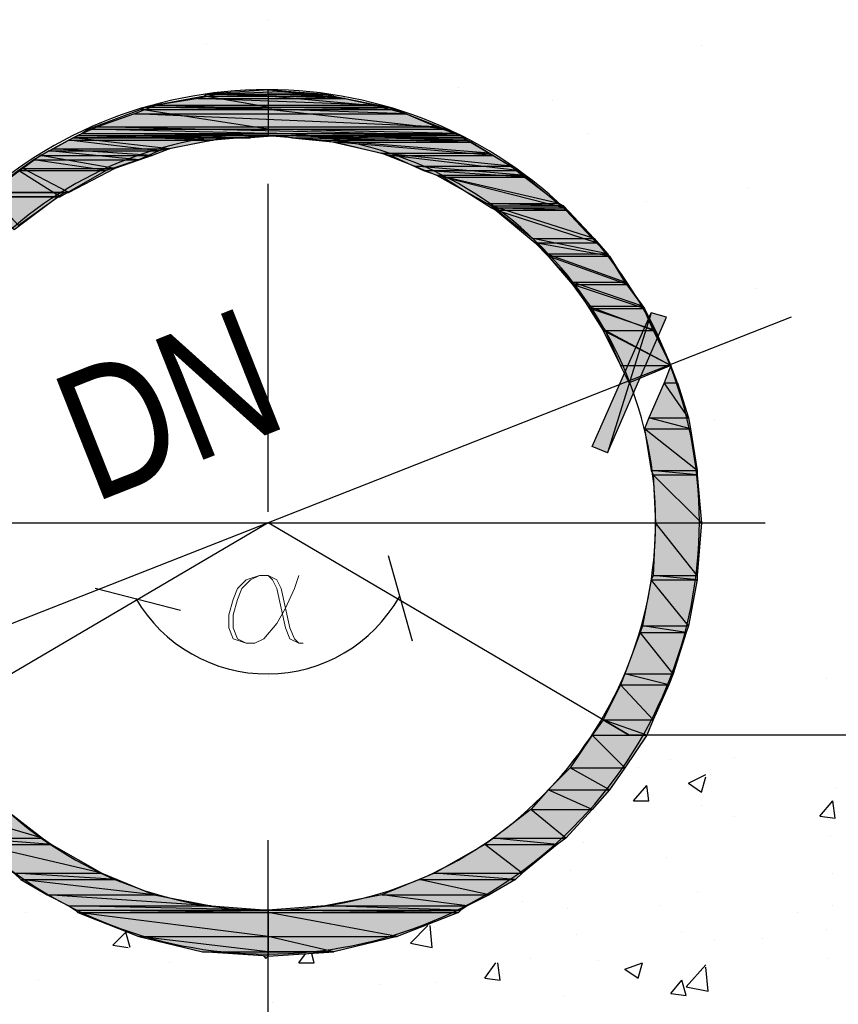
# Model space of a CAD drawing. Header units: millimetres. Extents: x 1 to 467423, y 3 to 105000.
# Tile 27 of 39: x 344223 to 344239, y 66222 to 66242. Entities that reach past the tile are written whole.
import ezdxf

# ---------------------------------------------------------------- set-up
doc = ezdxf.new("R2010")
doc.units = ezdxf.units.MM
doc.linetypes.add('atContinuous2', pattern=[0])
for name, color, linetype in [('CERCHOV- 013', 7, 'Continuous'), ('KOTY', 7, 'Continuous'), ('PLNA- 013', 7, 'Continuous'), ('PLNA- 020', 7, 'Continuous'), ('TENKA', 7, 'Continuous')]:
    doc.layers.add(name, color=color, linetype=linetype)
doc.layers.add('Kce_popis', color=174, linetype='Continuous', lineweight=18)
doc.layers.add('Popis', color=9, linetype='Continuous', lineweight=9)
doc.styles.add('STANDARD_NAROW', font='ARIALN.TTF')

msp = doc.modelspace()

# ---------------------------------------------------------------- hatches: boundary and pattern name
at = {"layer": 'KOTY'}
for points in [[(344234.898, 66235.876), (344234.051, 66233.166), (344233.755, 66233.293)], [(344235.194, 66235.791), (344234.898, 66235.876), (344234.051, 66233.166)]]:
    msp.add_hatch(color=0, dxfattribs=at).paths.add_polyline_path(points)
at = {"layer": 'PLNA- 020'}
for points in [[(344226.304, 66240.109), (344227.489, 66240.109), (344227.489, 66240.194)], [(344227.743, 66240.152), (344226.515, 66240.109), (344228.251, 66240.109)], [(344227.743, 66240.152), (344226.515, 66240.109), (344228.251, 66240.109)], [(344227.489, 66240.109), (344227.489, 66240.194), (344228.632, 66240.109)], [(344225.118, 66239.855), (344227.489, 66239.855), (344226.261, 66240.067)], [(344225.33, 66239.898), (344229.564, 66239.898), (344226.134, 66240.025)], [(344225.33, 66239.898), (344229.564, 66239.898), (344226.134, 66240.025)], [(344226.134, 66240.025), (344228.971, 66240.025), (344226.515, 66240.109)], [(344226.134, 66240.025), (344228.971, 66240.025), (344226.515, 66240.109)], [(344229.564, 66239.898), (344226.134, 66240.025), (344228.971, 66240.025)], [(344229.564, 66239.898), (344226.134, 66240.025), (344228.971, 66240.025)], [(344226.261, 66240.067), (344227.489, 66240.067), (344226.304, 66240.109)], [(344227.489, 66239.855), (344226.261, 66240.067), (344227.489, 66240.067)], [(344227.489, 66240.067), (344226.304, 66240.109), (344227.489, 66240.109)], [(344228.971, 66240.025), (344226.515, 66240.109), (344228.251, 66240.109)], [(344228.971, 66240.025), (344226.515, 66240.109), (344228.251, 66240.109)], [(344227.489, 66240.067), (344228.759, 66240.067), (344227.489, 66240.109)], [(344228.759, 66240.067), (344227.489, 66240.109), (344228.632, 66240.109)], [(344227.489, 66239.855), (344229.818, 66239.855), (344227.489, 66240.067)], [(344229.818, 66239.855), (344227.489, 66240.067), (344228.759, 66240.067)], [(344224.017, 66239.432), (344227.489, 66239.432), (344225.033, 66239.813)], [(344224.906, 66239.728), (344230.156, 66239.728), (344225.33, 66239.898)], [(344224.906, 66239.728), (344230.156, 66239.728), (344225.33, 66239.898)], [(344225.033, 66239.813), (344227.489, 66239.813), (344225.118, 66239.855)], [(344227.489, 66239.432), (344225.033, 66239.813), (344227.489, 66239.813)], [(344227.489, 66239.813), (344225.118, 66239.855), (344227.489, 66239.855)], [(344230.156, 66239.728), (344225.33, 66239.898), (344229.564, 66239.898)], [(344230.156, 66239.728), (344225.33, 66239.898), (344229.564, 66239.898)], [(344227.489, 66239.813), (344229.945, 66239.813), (344227.489, 66239.855)], [(344229.945, 66239.813), (344227.489, 66239.855), (344229.818, 66239.855)], [(344227.489, 66239.432), (344230.918, 66239.432), (344227.489, 66239.813)], [(344230.918, 66239.432), (344227.489, 66239.813), (344229.945, 66239.813)], [(344224.187, 66239.474), (344230.749, 66239.474), (344224.906, 66239.728)], [(344224.187, 66239.474), (344230.749, 66239.474), (344224.906, 66239.728)], [(344230.749, 66239.474), (344224.906, 66239.728), (344230.156, 66239.728)], [(344230.749, 66239.474), (344224.906, 66239.728), (344230.156, 66239.728)], [(344223.806, 66239.305), (344231.215, 66239.305), (344224.187, 66239.474)], [(344223.806, 66239.305), (344231.215, 66239.305), (344224.187, 66239.474)], [(344223.89, 66239.347), (344227.489, 66239.347), (344224.017, 66239.432)], [(344227.489, 66239.347), (344224.017, 66239.432), (344227.489, 66239.432)], [(344231.215, 66239.305), (344224.187, 66239.474), (344230.749, 66239.474)], [(344231.215, 66239.305), (344224.187, 66239.474), (344230.749, 66239.474)], [(344227.489, 66239.347), (344231.13, 66239.347), (344227.489, 66239.432)], [(344231.13, 66239.347), (344227.489, 66239.432), (344230.918, 66239.432)], [(344223.255, 66239.009), (344225.372, 66239.009), (344223.636, 66239.22)], [(344223.34, 66239.051), (344225.584, 66239.051), (344223.721, 66239.263)], [(344223.34, 66239.051), (344225.584, 66239.051), (344223.721, 66239.263)], [(344223.636, 66239.22), (344226.431, 66239.22), (344223.806, 66239.305)], [(344225.372, 66239.009), (344223.636, 66239.22), (344226.431, 66239.22)], [(344223.721, 66239.263), (344226.642, 66239.263), (344223.763, 66239.263)], [(344225.584, 66239.051), (344223.721, 66239.263), (344226.642, 66239.263)], [(344223.721, 66239.263), (344226.642, 66239.263), (344223.763, 66239.263)], [(344225.584, 66239.051), (344223.721, 66239.263), (344226.642, 66239.263)], [(344223.763, 66239.263), (344227.15, 66239.263), (344223.806, 66239.305)], [(344223.763, 66239.263), (344227.15, 66239.263), (344223.806, 66239.305)], [(344226.642, 66239.263), (344223.763, 66239.263), (344227.15, 66239.263)], [(344226.642, 66239.263), (344223.763, 66239.263), (344227.15, 66239.263)], [(344223.806, 66239.305), (344227.489, 66239.305), (344223.89, 66239.347)], [(344226.431, 66239.22), (344223.806, 66239.305), (344227.489, 66239.305)], [(344227.15, 66239.263), (344223.806, 66239.305), (344227.743, 66239.305)], [(344227.15, 66239.263), (344223.806, 66239.305), (344227.743, 66239.305)], [(344227.489, 66239.305), (344223.89, 66239.347), (344227.489, 66239.347)], [(344227.489, 66239.305), (344231.215, 66239.305), (344227.489, 66239.347)], [(344231.215, 66239.305), (344227.489, 66239.347), (344231.13, 66239.347)], [(344228.59, 66239.22), (344231.342, 66239.22), (344227.489, 66239.305)], [(344231.342, 66239.22), (344227.489, 66239.305), (344231.215, 66239.305)], [(344227.955, 66239.263), (344231.257, 66239.263), (344227.743, 66239.305)], [(344231.257, 66239.263), (344227.743, 66239.305), (344231.215, 66239.305)], [(344227.955, 66239.263), (344231.257, 66239.263), (344227.743, 66239.305)], [(344231.257, 66239.263), (344227.743, 66239.305), (344231.215, 66239.305)], [(344228.801, 66239.178), (344231.426, 66239.178), (344227.955, 66239.263)], [(344231.426, 66239.178), (344227.955, 66239.263), (344231.257, 66239.263)], [(344228.801, 66239.178), (344231.426, 66239.178), (344227.955, 66239.263)], [(344231.426, 66239.178), (344227.955, 66239.263), (344231.257, 66239.263)], [(344229.691, 66238.966), (344231.765, 66238.966), (344228.59, 66239.22)], [(344231.765, 66238.966), (344228.59, 66239.22), (344231.342, 66239.22)], [(344222.959, 66238.839), (344224.991, 66238.839), (344223.255, 66239.009)], [(344223.086, 66238.924), (344225.245, 66238.924), (344223.34, 66239.051)], [(344223.086, 66238.924), (344225.245, 66238.924), (344223.34, 66239.051)], [(344224.991, 66238.839), (344223.255, 66239.009), (344225.372, 66239.009)], [(344225.245, 66238.924), (344223.34, 66239.051), (344225.584, 66239.051)], [(344225.245, 66238.924), (344223.34, 66239.051), (344225.584, 66239.051)], [(344229.86, 66238.924), (344231.85, 66238.924), (344228.801, 66239.178)], [(344231.85, 66238.924), (344228.801, 66239.178), (344231.426, 66239.178)], [(344229.86, 66238.924), (344231.85, 66238.924), (344228.801, 66239.178)], [(344231.85, 66238.924), (344228.801, 66239.178), (344231.426, 66239.178)], [(344222.663, 66238.628), (344224.356, 66238.628), (344222.959, 66238.839)], [(344222.747, 66238.67), (344224.525, 66238.67), (344223.086, 66238.924)], [(344222.747, 66238.67), (344224.525, 66238.67), (344223.086, 66238.924)], [(344224.356, 66238.628), (344222.959, 66238.839), (344224.991, 66238.839)], [(344224.525, 66238.67), (344223.086, 66238.924), (344225.245, 66238.924)], [(344224.525, 66238.67), (344223.086, 66238.924), (344225.245, 66238.924)], [(344230.326, 66238.712), (344232.188, 66238.712), (344229.691, 66238.966)], [(344232.188, 66238.712), (344229.691, 66238.966), (344231.765, 66238.966)], [(344230.495, 66238.628), (344232.315, 66238.628), (344229.86, 66238.924)], [(344232.315, 66238.628), (344229.86, 66238.924), (344231.85, 66238.924)], [(344230.495, 66238.628), (344232.315, 66238.628), (344229.86, 66238.924)], [(344232.315, 66238.628), (344229.86, 66238.924), (344231.85, 66238.924)], [(344221.985, 66238.119), (344223.467, 66238.119), (344222.663, 66238.628)], [(344222.112, 66238.204), (344223.636, 66238.204), (344222.747, 66238.67)], [(344222.112, 66238.204), (344223.636, 66238.204), (344222.747, 66238.67)], [(344223.467, 66238.119), (344222.663, 66238.628), (344224.356, 66238.628)], [(344223.636, 66238.204), (344222.747, 66238.67), (344224.525, 66238.67)], [(344223.636, 66238.204), (344222.747, 66238.67), (344224.525, 66238.67)], [(344230.749, 66238.543), (344232.4, 66238.543), (344230.326, 66238.712)], [(344232.4, 66238.543), (344230.326, 66238.712), (344232.188, 66238.712)], [(344230.876, 66238.501), (344232.485, 66238.501), (344230.495, 66238.628)], [(344232.485, 66238.501), (344230.495, 66238.628), (344232.315, 66238.628)], [(344230.876, 66238.501), (344232.485, 66238.501), (344230.495, 66238.628)], [(344232.485, 66238.501), (344230.495, 66238.628), (344232.315, 66238.628)], [(344231.723, 66237.992), (344233.12, 66237.992), (344230.749, 66238.543)], [(344233.12, 66237.992), (344230.749, 66238.543), (344232.4, 66238.543)], [(344231.807, 66237.908), (344233.204, 66237.908), (344230.876, 66238.501)], [(344233.204, 66237.908), (344230.876, 66238.501), (344232.485, 66238.501)], [(344231.807, 66237.908), (344233.204, 66237.908), (344230.876, 66238.501)], [(344233.204, 66237.908), (344230.876, 66238.501), (344232.485, 66238.501)], [(344222.578, 66237.484), (344221.985, 66238.119), (344223.425, 66238.119)], [(344222.663, 66237.569), (344222.07, 66238.204), (344223.552, 66238.204)], [(344222.663, 66237.569), (344222.07, 66238.204), (344223.552, 66238.204)], [(344231.807, 66237.95), (344233.204, 66237.95), (344231.723, 66237.992)], [(344233.204, 66237.95), (344231.723, 66237.992), (344233.12, 66237.992)], [(344232.612, 66237.315), (344233.797, 66237.315), (344231.807, 66237.95)], [(344233.797, 66237.315), (344231.807, 66237.95), (344233.204, 66237.95)], [(344231.892, 66237.865), (344233.247, 66237.865), (344231.807, 66237.908)], [(344233.247, 66237.865), (344231.807, 66237.908), (344233.204, 66237.908)], [(344231.892, 66237.865), (344233.247, 66237.865), (344231.807, 66237.908)], [(344233.247, 66237.865), (344231.807, 66237.908), (344233.204, 66237.908)], [(344232.654, 66237.23), (344233.84, 66237.23), (344231.892, 66237.865)], [(344233.84, 66237.23), (344231.892, 66237.865), (344233.247, 66237.865)], [(344232.654, 66237.23), (344233.84, 66237.23), (344231.892, 66237.865)], [(344233.84, 66237.23), (344231.892, 66237.865), (344233.247, 66237.865)], [(344232.866, 66237.019), (344234.051, 66237.019), (344232.612, 66237.315)], [(344234.051, 66237.019), (344232.612, 66237.315), (344233.797, 66237.315)], [(344232.908, 66236.976), (344234.094, 66236.976), (344232.654, 66237.23)], [(344234.094, 66236.976), (344232.654, 66237.23), (344233.84, 66237.23)], [(344232.908, 66236.976), (344234.094, 66236.976), (344232.654, 66237.23)], [(344234.094, 66236.976), (344232.654, 66237.23), (344233.84, 66237.23)], [(344233.374, 66236.468), (344234.39, 66236.468), (344232.866, 66237.019)], [(344234.39, 66236.468), (344232.866, 66237.019), (344234.051, 66237.019)], [(344233.374, 66236.426), (344234.432, 66236.426), (344232.908, 66236.976)], [(344234.432, 66236.426), (344232.908, 66236.976), (344234.094, 66236.976)], [(344233.374, 66236.426), (344234.432, 66236.426), (344232.908, 66236.976)], [(344234.432, 66236.426), (344232.908, 66236.976), (344234.094, 66236.976)], [(344233.67, 66236.003), (344234.729, 66236.003), (344233.374, 66236.468)], [(344234.729, 66236.003), (344233.374, 66236.468), (344234.39, 66236.468)], [(344233.713, 66235.96), (344234.771, 66235.96), (344233.374, 66236.426)], [(344234.771, 66235.96), (344233.374, 66236.426), (344234.432, 66236.426)], [(344233.713, 66235.96), (344234.771, 66235.96), (344233.374, 66236.426)], [(344234.771, 66235.96), (344233.374, 66236.426), (344234.432, 66236.426)], [(344233.967, 66235.537), (344234.94, 66235.537), (344233.67, 66236.003)], [(344234.94, 66235.537), (344233.67, 66236.003), (344234.729, 66236.003)], [(344234.009, 66235.537), (344234.983, 66235.537), (344233.713, 66235.96)], [(344234.983, 66235.537), (344233.713, 66235.96), (344234.771, 66235.96)], [(344234.009, 66235.537), (344234.983, 66235.537), (344233.713, 66235.96)], [(344234.983, 66235.537), (344233.713, 66235.96), (344234.771, 66235.96)], [(344234.305, 66234.86), (344235.279, 66234.86), (344233.967, 66235.537)], [(344235.279, 66234.86), (344233.967, 66235.537), (344234.94, 66235.537)], [(344234.009, 66235.537), (344234.305, 66234.86), (344235.279, 66234.86)], [(344234.009, 66235.537), (344234.983, 66235.537), (344235.279, 66234.86)], [(344234.009, 66235.537), (344234.305, 66234.86), (344235.279, 66234.86)], [(344234.009, 66235.537), (344234.983, 66235.537), (344235.279, 66234.86)], [(344234.305, 66234.86), (344235.279, 66234.86), (344234.475, 66234.521)], [(344234.305, 66234.86), (344235.279, 66234.86), (344234.475, 66234.521)], [(344234.305, 66234.86), (344235.279, 66234.86), (344234.475, 66234.521)], [(344235.279, 66234.86), (344235.152, 66234.521), (344235.406, 66234.521)], [(344234.856, 66233.843), (344235.618, 66233.843), (344235.152, 66234.521)], [(344235.618, 66233.843), (344235.152, 66234.521), (344235.406, 66234.521)], [(344234.771, 66233.632), (344235.66, 66233.632), (344234.856, 66233.843)], [(344235.66, 66233.632), (344234.856, 66233.843), (344235.618, 66233.843)], [(344234.898, 66232.827), (344235.787, 66232.827), (344234.771, 66233.632)], [(344235.787, 66232.827), (344234.771, 66233.632), (344235.66, 66233.632)], [(344234.94, 66232.743), (344235.787, 66232.743), (344234.898, 66232.827)], [(344235.787, 66232.743), (344234.898, 66232.827), (344235.787, 66232.827)], [(344234.983, 66231.811), (344235.872, 66231.811), (344234.94, 66232.743)], [(344235.872, 66231.811), (344234.94, 66232.743), (344235.787, 66232.743)], [(344234.94, 66230.795), (344235.787, 66230.795), (344234.983, 66231.811)], [(344235.787, 66230.795), (344234.983, 66231.811), (344235.872, 66231.811)], [(344234.729, 66229.821), (344235.618, 66229.821), (344234.898, 66230.711)], [(344234.898, 66230.711), (344235.787, 66230.711), (344234.94, 66230.795)], [(344235.618, 66229.821), (344234.898, 66230.711), (344235.787, 66230.711)], [(344235.787, 66230.711), (344234.94, 66230.795), (344235.787, 66230.795)], [(344234.39, 66228.89), (344235.321, 66228.89), (344234.686, 66229.694)], [(344234.686, 66229.694), (344235.575, 66229.694), (344234.729, 66229.821)], [(344235.321, 66228.89), (344234.686, 66229.694), (344235.575, 66229.694)], [(344235.575, 66229.694), (344234.729, 66229.821), (344235.618, 66229.821)], [(344234.305, 66228.678), (344235.237, 66228.678), (344234.39, 66228.89)], [(344235.237, 66228.678), (344234.39, 66228.89), (344235.321, 66228.89)], [(344233.967, 66228.001), (344234.94, 66228.001), (344234.305, 66228.678)], [(344234.94, 66228.001), (344234.305, 66228.678), (344235.237, 66228.678)], [(344233.967, 66228.001), (344233.755, 66227.705), (344234.475, 66227.705)], [(344234.475, 66227.705), (344234.813, 66227.705), (344233.967, 66228.001)], [(344234.813, 66227.705), (344233.967, 66228.001), (344234.94, 66228.001)], [(344233.332, 66227.07), (344234.39, 66227.07), (344233.755, 66227.705)], [(344234.39, 66227.07), (344233.755, 66227.705), (344234.813, 66227.705)], [(344232.908, 66226.646), (344234.094, 66226.646), (344233.332, 66227.07)], [(344234.094, 66226.646), (344233.332, 66227.07), (344234.39, 66227.07)], [(344232.569, 66226.265), (344233.755, 66226.265), (344232.908, 66226.646)], [(344233.755, 66226.265), (344232.908, 66226.646), (344234.094, 66226.646)], [(344221.731, 66225.715), (344223.128, 66225.715), (344221.223, 66226.265)], [(344223.128, 66225.715), (344221.223, 66226.265), (344222.409, 66226.265)], [(344231.85, 66225.715), (344233.247, 66225.715), (344232.569, 66226.265)], [(344233.247, 66225.715), (344232.569, 66226.265), (344233.755, 66226.265)], [(344221.901, 66225.588), (344223.298, 66225.588), (344221.731, 66225.715)], [(344223.298, 66225.588), (344221.731, 66225.715), (344223.128, 66225.715)], [(344231.68, 66225.588), (344233.077, 66225.588), (344231.85, 66225.715)], [(344233.077, 66225.588), (344231.85, 66225.715), (344233.247, 66225.715)], [(344222.578, 66225.037), (344224.271, 66225.037), (344221.901, 66225.588)], [(344224.271, 66225.037), (344221.901, 66225.588), (344223.298, 66225.588)], [(344230.707, 66225.037), (344232.4, 66225.037), (344231.68, 66225.588)], [(344232.4, 66225.037), (344231.68, 66225.588), (344233.077, 66225.588)], [(344222.705, 66224.91), (344224.568, 66224.91), (344222.578, 66225.037)], [(344224.568, 66224.91), (344222.578, 66225.037), (344224.271, 66225.037)], [(344223.213, 66224.614), (344225.287, 66224.614), (344222.705, 66224.91)], [(344225.287, 66224.614), (344222.705, 66224.91), (344224.568, 66224.91)], [(344229.691, 66224.614), (344231.765, 66224.614), (344230.41, 66224.91)], [(344230.41, 66224.91), (344232.273, 66224.91), (344230.707, 66225.037)], [(344231.765, 66224.614), (344230.41, 66224.91), (344232.273, 66224.91)], [(344232.273, 66224.91), (344230.707, 66225.037), (344232.4, 66225.037)], [(344223.636, 66224.402), (344226.388, 66224.402), (344223.213, 66224.614)], [(344226.388, 66224.402), (344223.213, 66224.614), (344225.287, 66224.614)], [(344228.59, 66224.402), (344231.342, 66224.402), (344229.691, 66224.614)], [(344231.342, 66224.402), (344229.691, 66224.614), (344231.765, 66224.614)], [(344223.763, 66224.318), (344227.489, 66224.318), (344223.636, 66224.402)], [(344227.489, 66224.318), (344223.636, 66224.402), (344226.388, 66224.402)], [(344227.489, 66224.318), (344231.215, 66224.318), (344228.59, 66224.402)], [(344231.215, 66224.318), (344228.59, 66224.402), (344231.342, 66224.402)], [(344223.806, 66224.275), (344227.489, 66224.275), (344223.763, 66224.318)], [(344227.489, 66224.275), (344223.763, 66224.318), (344227.489, 66224.318)], [(344224.991, 66223.81), (344227.489, 66223.81), (344223.806, 66224.275)], [(344227.489, 66223.81), (344223.806, 66224.275), (344227.489, 66224.275)], [(344227.489, 66224.275), (344231.172, 66224.275), (344227.489, 66224.318)], [(344231.172, 66224.275), (344227.489, 66224.318), (344231.215, 66224.318)], [(344227.489, 66223.81), (344229.987, 66223.81), (344227.489, 66224.275)], [(344229.987, 66223.81), (344227.489, 66224.275), (344231.172, 66224.275)], [(344226.219, 66223.513), (344227.489, 66223.513), (344224.991, 66223.81)], [(344227.489, 66223.513), (344224.991, 66223.81), (344227.489, 66223.81)], [(344227.489, 66223.513), (344228.759, 66223.513), (344227.489, 66223.81)], [(344228.759, 66223.513), (344227.489, 66223.81), (344229.987, 66223.81)], [(344226.219, 66223.513), (344227.489, 66223.513), (344227.489, 66223.429)], [(344227.489, 66223.513), (344227.489, 66223.429), (344228.759, 66223.513)]]:
    msp.add_hatch(color=0, dxfattribs=at).paths.add_polyline_path(points)

# ---------------------------------------------------------------- linework, layer by layer
at = {"layer": 'CERCHOV- 013', "color": 0, "linetype": 'atContinuous2'}
for points in [[(344227.489, 66241.549), (344227.489, 66241.549)], [(344227.489, 66232.023), (344227.489, 66238.374)], [(344227.489, 66228.848), (344227.489, 66228.848)], [(344227.489, 66219.322), (344227.489, 66225.672)]]:
    msp.add_lwpolyline(points, dxfattribs=at)
at = {"layer": 'KOTY', "color": 7, "linetype": 'atContinuous2'}
for points in [[(344226.304, 66241.083), (344226.304, 66241.083)], [(344235.872, 66241.041), (344235.872, 66241.041)], [(344231.172, 66240.236), (344231.172, 66240.236)], [(344232.993, 66239.982), (344232.993, 66239.982)], [(344233.67, 66239.347), (344233.67, 66239.347)], [(344236.761, 66238.289), (344236.761, 66238.289)], [(344234.813, 66238.035), (344234.813, 66238.035)], [(344236.93, 66236.341), (344236.93, 66236.341)], [(344234.898, 66235.876), (344234.051, 66233.166), (344233.755, 66233.293), (344234.898, 66235.876)], [(344235.194, 66235.791), (344234.898, 66235.876), (344234.051, 66233.166), (344235.194, 66235.791)], [(344236.126, 66233.801), (344236.126, 66233.801)], [(344230.283, 66229.525), (344229.818, 66231.176)], [(344225.796, 66230.118), (344224.144, 66230.541)], [(344238.285, 66228.805), (344238.285, 66228.805)], [(344235.279, 66227.239), (344235.279, 66227.239)], [(344236.507, 66227.281), (344236.507, 66227.281)], [(344234.644, 66227.07), (344234.644, 66227.07)], [(344235.618, 66226.773), (344235.956, 66226.943)], [(344235.872, 66226.604), (344235.956, 66226.9)], [(344236.041, 66226.943), (344236.041, 66226.943)], [(344234.559, 66226.434), (344234.813, 66226.731)], [(344234.856, 66226.434), (344234.813, 66226.731)], [(344235.618, 66226.773), (344235.872, 66226.604)], [(344238.454, 66226.688), (344238.454, 66226.688)], [(344234.559, 66226.434), (344234.856, 66226.434)], [(344238.158, 66226.138), (344238.412, 66226.434)], [(344238.454, 66226.096), (344238.412, 66226.434)], [(344235.872, 66226.35), (344235.872, 66226.35)], [(344236.507, 66226.138), (344236.507, 66226.138)], [(344238.158, 66226.138), (344238.454, 66226.096)], [(344238.37, 66225.757), (344238.37, 66225.757)], [(344233.586, 66225.63), (344233.586, 66225.63)], [(344235.194, 66225.334), (344235.194, 66225.334)], [(344233.332, 66225.08), (344233.332, 66225.08)], [(344238.412, 66225.037), (344238.412, 66225.037)], [(344223.086, 66224.614), (344223.086, 66224.614)], [(344235.787, 66224.656), (344235.787, 66224.656)], [(344232.4, 66224.487), (344232.4, 66224.487)], [(344233.289, 66224.36), (344233.289, 66224.36)], [(344235.067, 66224.402), (344235.067, 66224.402)], [(344238.412, 66224.402), (344238.412, 66224.402)], [(344222.79, 66224.275), (344222.79, 66224.275)], [(344237.735, 66224.275), (344237.735, 66224.275)], [(344230.241, 66223.683), (344230.58, 66224.021)], [(344230.664, 66223.598), (344230.622, 66224.021)], [(344230.707, 66223.979), (344230.707, 66223.979)], [(344224.483, 66223.64), (344224.737, 66223.894)], [(344224.822, 66223.598), (344224.737, 66223.894)], [(344230.791, 66223.937), (344230.791, 66223.937)], [(344233.459, 66223.852), (344233.459, 66223.852)], [(344235.491, 66223.894), (344235.491, 66223.894)], [(344237.057, 66223.767), (344237.057, 66223.767)], [(344238.285, 66223.937), (344238.285, 66223.937)], [(344224.483, 66223.64), (344224.779, 66223.598)], [(344230.241, 66223.683), (344230.664, 66223.598)], [(344236.126, 66223.725), (344236.126, 66223.725)], [(344227.404, 66223.429), (344227.447, 66223.386)], [(344227.447, 66223.386), (344227.489, 66223.429)], [(344228.082, 66223.302), (344228.209, 66223.471)], [(344228.378, 66223.302), (344228.336, 66223.471)], [(344232.569, 66223.386), (344232.569, 66223.386)], [(344238.327, 66223.386), (344238.327, 66223.386)], [(344225.584, 66223.302), (344225.584, 66223.302)], [(344228.082, 66223.302), (344228.378, 66223.302)], [(344231.68, 66223.005), (344231.892, 66223.302)], [(344231.977, 66222.963), (344231.934, 66223.302)], [(344233.882, 66223.344), (344233.882, 66223.344)], [(344234.39, 66223.175), (344234.729, 66223.302)], [(344234.644, 66223.005), (344234.729, 66223.302)], [(344235.575, 66222.836), (344235.956, 66223.259)], [(344235.999, 66222.751), (344235.956, 66223.217)], [(344231.68, 66223.005), (344231.977, 66222.963)], [(344232.019, 66223.09), (344232.019, 66223.09)], [(344234.39, 66223.175), (344234.644, 66223.005)], [(344235.745, 66223.005), (344235.745, 66223.005)], [(344223.044, 66222.963), (344223.044, 66222.963)], [(344229.648, 66222.878), (344229.648, 66222.878)], [(344230.749, 66222.92), (344230.749, 66222.92)], [(344235.279, 66222.709), (344235.491, 66222.963)], [(344235.575, 66222.666), (344235.491, 66222.963)], [(344235.575, 66222.836), (344235.999, 66222.751)], [(344233.204, 66222.666), (344233.204, 66222.666)], [(344235.279, 66222.709), (344235.575, 66222.666)], [(344227.574, 66222.539), (344227.574, 66222.539)]]:
    msp.add_lwpolyline(points, dxfattribs=at)
at = {"layer": 'KOTY', "color": 0, "linetype": 'atContinuous2'}
msp.add_lwpolyline([(344237.608, 66235.791), (344217.37, 66227.832)], dxfattribs=at)
at = {"layer": 'KOTY', "color": 7, "linetype": 'atContinuous2'}
for start, end in [(210.2825, 270.3945), (270.3803, 330.4938)]:
    msp.add_arc((344227.468, 66231.832), 2.942, start, end, dxfattribs=at)
at = {"layer": 'PLNA- 013', "color": 7, "linetype": 'atContinuous2'}
msp.add_lwpolyline([(344217.624, 66231.811), (344237.1, 66231.811)], dxfattribs=at)
at = {"layer": 'PLNA- 020', "color": 0, "linetype": 'atContinuous2'}
for points in [[(344226.304, 66240.109), (344227.489, 66240.109), (344227.489, 66240.194), (344226.304, 66240.109)], [(344227.489, 66240.109), (344227.489, 66240.194), (344228.632, 66240.109), (344227.489, 66240.109)], [(344225.118, 66239.855), (344227.489, 66239.855), (344226.261, 66240.067), (344225.118, 66239.855)], [(344226.261, 66240.067), (344227.489, 66240.067), (344226.304, 66240.109), (344226.261, 66240.067)], [(344227.489, 66239.855), (344226.261, 66240.067), (344227.489, 66240.067), (344227.489, 66239.855)], [(344227.489, 66240.067), (344226.304, 66240.109), (344227.489, 66240.109), (344227.489, 66240.067)], [(344227.489, 66240.067), (344228.759, 66240.067), (344227.489, 66240.109), (344227.489, 66240.067)], [(344228.759, 66240.067), (344227.489, 66240.109), (344228.632, 66240.109), (344228.759, 66240.067)], [(344227.489, 66239.855), (344229.818, 66239.855), (344227.489, 66240.067), (344227.489, 66239.855)], [(344229.818, 66239.855), (344227.489, 66240.067), (344228.759, 66240.067), (344229.818, 66239.855)], [(344224.017, 66239.432), (344227.489, 66239.432), (344225.033, 66239.813), (344224.017, 66239.432)], [(344225.033, 66239.813), (344227.489, 66239.813), (344225.118, 66239.855), (344225.033, 66239.813)], [(344227.489, 66239.432), (344225.033, 66239.813), (344227.489, 66239.813), (344227.489, 66239.432)], [(344227.489, 66239.813), (344225.118, 66239.855), (344227.489, 66239.855), (344227.489, 66239.813)], [(344227.489, 66239.813), (344229.945, 66239.813), (344227.489, 66239.855), (344227.489, 66239.813)], [(344229.945, 66239.813), (344227.489, 66239.855), (344229.818, 66239.855), (344229.945, 66239.813)], [(344227.489, 66239.432), (344230.918, 66239.432), (344227.489, 66239.813), (344227.489, 66239.432)], [(344230.918, 66239.432), (344227.489, 66239.813), (344229.945, 66239.813), (344230.918, 66239.432)], [(344223.89, 66239.347), (344227.489, 66239.347), (344224.017, 66239.432), (344223.89, 66239.347)], [(344227.489, 66239.347), (344224.017, 66239.432), (344227.489, 66239.432), (344227.489, 66239.347)], [(344227.489, 66239.347), (344231.13, 66239.347), (344227.489, 66239.432), (344227.489, 66239.347)], [(344231.13, 66239.347), (344227.489, 66239.432), (344230.918, 66239.432), (344231.13, 66239.347)], [(344223.255, 66239.009), (344225.372, 66239.009), (344223.636, 66239.22), (344223.255, 66239.009)], [(344223.636, 66239.22), (344226.431, 66239.22), (344223.806, 66239.305), (344223.636, 66239.22)], [(344225.372, 66239.009), (344223.636, 66239.22), (344226.431, 66239.22), (344225.372, 66239.009)], [(344223.806, 66239.305), (344227.489, 66239.305), (344223.89, 66239.347), (344223.806, 66239.305)], [(344226.431, 66239.22), (344223.806, 66239.305), (344227.489, 66239.305), (344226.431, 66239.22)], [(344227.489, 66239.305), (344223.89, 66239.347), (344227.489, 66239.347), (344227.489, 66239.305)], [(344227.489, 66239.305), (344231.215, 66239.305), (344227.489, 66239.347), (344227.489, 66239.305)], [(344231.215, 66239.305), (344227.489, 66239.347), (344231.13, 66239.347), (344231.215, 66239.305)], [(344228.59, 66239.22), (344231.342, 66239.22), (344227.489, 66239.305), (344228.59, 66239.22)], [(344231.342, 66239.22), (344227.489, 66239.305), (344231.215, 66239.305), (344231.342, 66239.22)], [(344229.691, 66238.966), (344231.765, 66238.966), (344228.59, 66239.22), (344229.691, 66238.966)], [(344231.765, 66238.966), (344228.59, 66239.22), (344231.342, 66239.22), (344231.765, 66238.966)], [(344222.959, 66238.839), (344224.991, 66238.839), (344223.255, 66239.009), (344222.959, 66238.839)], [(344224.991, 66238.839), (344223.255, 66239.009), (344225.372, 66239.009), (344224.991, 66238.839)], [(344222.663, 66238.628), (344224.356, 66238.628), (344222.959, 66238.839), (344222.663, 66238.628)], [(344224.356, 66238.628), (344222.959, 66238.839), (344224.991, 66238.839), (344224.356, 66238.628)], [(344230.326, 66238.712), (344232.188, 66238.712), (344229.691, 66238.966), (344230.326, 66238.712)], [(344232.188, 66238.712), (344229.691, 66238.966), (344231.765, 66238.966), (344232.188, 66238.712)], [(344221.985, 66238.119), (344223.467, 66238.119), (344222.663, 66238.628), (344221.985, 66238.119)], [(344223.467, 66238.119), (344222.663, 66238.628), (344224.356, 66238.628), (344223.467, 66238.119)], [(344230.749, 66238.543), (344232.4, 66238.543), (344230.326, 66238.712), (344230.749, 66238.543)], [(344232.4, 66238.543), (344230.326, 66238.712), (344232.188, 66238.712), (344232.4, 66238.543)], [(344231.723, 66237.992), (344233.12, 66237.992), (344230.749, 66238.543), (344231.723, 66237.992)], [(344233.12, 66237.992), (344230.749, 66238.543), (344232.4, 66238.543), (344233.12, 66237.992)], [(344223.425, 66238.119), (344223.425, 66238.119), (344221.985, 66238.119), (344223.425, 66238.119)], [(344223.425, 66238.119), (344221.985, 66238.119), (344223.467, 66238.119), (344223.425, 66238.119)], [(344222.578, 66237.484), (344221.985, 66238.119), (344223.425, 66238.119), (344222.578, 66237.484)], [(344231.807, 66237.95), (344233.204, 66237.95), (344231.723, 66237.992), (344231.807, 66237.95)], [(344233.204, 66237.95), (344231.723, 66237.992), (344233.12, 66237.992), (344233.204, 66237.95)], [(344232.612, 66237.315), (344233.797, 66237.315), (344231.807, 66237.95), (344232.612, 66237.315)], [(344233.797, 66237.315), (344231.807, 66237.95), (344233.204, 66237.95), (344233.797, 66237.315)], [(344232.866, 66237.019), (344234.051, 66237.019), (344232.612, 66237.315), (344232.866, 66237.019)], [(344234.051, 66237.019), (344232.612, 66237.315), (344233.797, 66237.315), (344234.051, 66237.019)], [(344233.374, 66236.468), (344234.39, 66236.468), (344232.866, 66237.019), (344233.374, 66236.468)], [(344234.39, 66236.468), (344232.866, 66237.019), (344234.051, 66237.019), (344234.39, 66236.468)], [(344233.67, 66236.003), (344234.729, 66236.003), (344233.374, 66236.468), (344233.67, 66236.003)], [(344234.729, 66236.003), (344233.374, 66236.468), (344234.39, 66236.468), (344234.729, 66236.003)], [(344233.967, 66235.537), (344234.94, 66235.537), (344233.67, 66236.003), (344233.967, 66235.537)], [(344234.94, 66235.537), (344233.67, 66236.003), (344234.729, 66236.003), (344234.94, 66235.537)], [(344234.305, 66234.86), (344235.279, 66234.86), (344233.967, 66235.537), (344234.305, 66234.86)], [(344235.279, 66234.86), (344233.967, 66235.537), (344234.94, 66235.537), (344235.279, 66234.86)], [(344234.305, 66234.86), (344235.279, 66234.86), (344234.475, 66234.521), (344234.305, 66234.86)], [(344235.279, 66234.86), (344235.152, 66234.521), (344235.406, 66234.521), (344235.279, 66234.86)], [(344234.856, 66233.843), (344235.618, 66233.843), (344235.152, 66234.521), (344234.856, 66233.843)], [(344235.618, 66233.843), (344235.152, 66234.521), (344235.406, 66234.521), (344235.618, 66233.843)], [(344234.771, 66233.632), (344235.66, 66233.632), (344234.856, 66233.843), (344234.771, 66233.632)], [(344235.66, 66233.632), (344234.856, 66233.843), (344235.618, 66233.843), (344235.66, 66233.632)], [(344234.898, 66232.827), (344235.787, 66232.827), (344234.771, 66233.632), (344234.898, 66232.827)], [(344235.787, 66232.827), (344234.771, 66233.632), (344235.66, 66233.632), (344235.787, 66232.827)], [(344234.94, 66232.743), (344235.787, 66232.743), (344234.898, 66232.827), (344234.94, 66232.743)], [(344235.787, 66232.743), (344234.898, 66232.827), (344235.787, 66232.827), (344235.787, 66232.743)], [(344234.983, 66231.811), (344235.872, 66231.811), (344234.94, 66232.743), (344234.983, 66231.811)], [(344235.872, 66231.811), (344234.94, 66232.743), (344235.787, 66232.743), (344235.872, 66231.811)], [(344234.94, 66230.795), (344235.787, 66230.795), (344234.983, 66231.811), (344234.94, 66230.795)], [(344235.787, 66230.795), (344234.983, 66231.811), (344235.872, 66231.811), (344235.787, 66230.795)], [(344234.729, 66229.821), (344235.618, 66229.821), (344234.898, 66230.711), (344234.729, 66229.821)], [(344234.898, 66230.711), (344235.787, 66230.711), (344234.94, 66230.795), (344234.898, 66230.711)], [(344235.618, 66229.821), (344234.898, 66230.711), (344235.787, 66230.711), (344235.618, 66229.821)], [(344235.787, 66230.711), (344234.94, 66230.795), (344235.787, 66230.795), (344235.787, 66230.711)], [(344234.39, 66228.89), (344235.321, 66228.89), (344234.686, 66229.694), (344234.39, 66228.89)], [(344234.686, 66229.694), (344235.575, 66229.694), (344234.729, 66229.821), (344234.686, 66229.694)], [(344235.321, 66228.89), (344234.686, 66229.694), (344235.575, 66229.694), (344235.321, 66228.89)], [(344235.575, 66229.694), (344234.729, 66229.821), (344235.618, 66229.821), (344235.575, 66229.694)], [(344234.305, 66228.678), (344235.237, 66228.678), (344234.39, 66228.89), (344234.305, 66228.678)], [(344235.237, 66228.678), (344234.39, 66228.89), (344235.321, 66228.89), (344235.237, 66228.678)], [(344233.967, 66228.001), (344234.94, 66228.001), (344234.305, 66228.678), (344233.967, 66228.001)], [(344234.94, 66228.001), (344234.305, 66228.678), (344235.237, 66228.678), (344234.94, 66228.001)], [(344233.967, 66228.001), (344233.755, 66227.705), (344234.475, 66227.705), (344233.967, 66228.001)], [(344234.475, 66227.705), (344234.813, 66227.705), (344233.967, 66228.001), (344234.475, 66227.705)], [(344234.813, 66227.705), (344233.967, 66228.001), (344234.94, 66228.001), (344234.813, 66227.705)], [(344233.332, 66227.07), (344234.39, 66227.07), (344233.755, 66227.705), (344233.332, 66227.07)], [(344234.39, 66227.07), (344233.755, 66227.705), (344234.813, 66227.705), (344234.39, 66227.07)], [(344232.908, 66226.646), (344234.094, 66226.646), (344233.332, 66227.07), (344232.908, 66226.646)], [(344234.094, 66226.646), (344233.332, 66227.07), (344234.39, 66227.07), (344234.094, 66226.646)], [(344232.569, 66226.265), (344233.755, 66226.265), (344232.908, 66226.646), (344232.569, 66226.265)], [(344233.755, 66226.265), (344232.908, 66226.646), (344234.094, 66226.646), (344233.755, 66226.265)], [(344221.731, 66225.715), (344223.128, 66225.715), (344221.223, 66226.265), (344221.731, 66225.715)], [(344223.128, 66225.715), (344221.223, 66226.265), (344222.409, 66226.265), (344223.128, 66225.715)], [(344231.85, 66225.715), (344233.247, 66225.715), (344232.569, 66226.265), (344231.85, 66225.715)], [(344233.247, 66225.715), (344232.569, 66226.265), (344233.755, 66226.265), (344233.247, 66225.715)], [(344221.901, 66225.588), (344223.298, 66225.588), (344221.731, 66225.715), (344221.901, 66225.588)], [(344223.298, 66225.588), (344221.731, 66225.715), (344223.128, 66225.715), (344223.298, 66225.588)], [(344231.68, 66225.588), (344233.077, 66225.588), (344231.85, 66225.715), (344231.68, 66225.588)], [(344233.077, 66225.588), (344231.85, 66225.715), (344233.247, 66225.715), (344233.077, 66225.588)], [(344222.578, 66225.037), (344224.271, 66225.037), (344221.901, 66225.588), (344222.578, 66225.037)], [(344224.271, 66225.037), (344221.901, 66225.588), (344223.298, 66225.588), (344224.271, 66225.037)], [(344230.707, 66225.037), (344232.4, 66225.037), (344231.68, 66225.588), (344230.707, 66225.037)], [(344232.4, 66225.037), (344231.68, 66225.588), (344233.077, 66225.588), (344232.4, 66225.037)], [(344222.705, 66224.91), (344224.568, 66224.91), (344222.578, 66225.037), (344222.705, 66224.91)], [(344224.568, 66224.91), (344222.578, 66225.037), (344224.271, 66225.037), (344224.568, 66224.91)], [(344223.213, 66224.614), (344225.287, 66224.614), (344222.705, 66224.91), (344223.213, 66224.614)], [(344225.287, 66224.614), (344222.705, 66224.91), (344224.568, 66224.91), (344225.287, 66224.614)], [(344229.691, 66224.614), (344231.765, 66224.614), (344230.41, 66224.91), (344229.691, 66224.614)], [(344230.41, 66224.91), (344232.273, 66224.91), (344230.707, 66225.037), (344230.41, 66224.91)], [(344231.765, 66224.614), (344230.41, 66224.91), (344232.273, 66224.91), (344231.765, 66224.614)], [(344232.273, 66224.91), (344230.707, 66225.037), (344232.4, 66225.037), (344232.273, 66224.91)], [(344223.636, 66224.402), (344226.388, 66224.402), (344223.213, 66224.614), (344223.636, 66224.402)], [(344226.388, 66224.402), (344223.213, 66224.614), (344225.287, 66224.614), (344226.388, 66224.402)], [(344228.59, 66224.402), (344231.342, 66224.402), (344229.691, 66224.614), (344228.59, 66224.402)], [(344231.342, 66224.402), (344229.691, 66224.614), (344231.765, 66224.614), (344231.342, 66224.402)], [(344223.763, 66224.318), (344227.489, 66224.318), (344223.636, 66224.402), (344223.763, 66224.318)], [(344227.489, 66224.318), (344223.636, 66224.402), (344226.388, 66224.402), (344227.489, 66224.318)], [(344227.489, 66224.318), (344231.215, 66224.318), (344228.59, 66224.402), (344227.489, 66224.318)], [(344231.215, 66224.318), (344228.59, 66224.402), (344231.342, 66224.402), (344231.215, 66224.318)], [(344223.806, 66224.275), (344227.489, 66224.275), (344223.763, 66224.318), (344223.806, 66224.275)], [(344227.489, 66224.275), (344223.763, 66224.318), (344227.489, 66224.318), (344227.489, 66224.275)], [(344224.991, 66223.81), (344227.489, 66223.81), (344223.806, 66224.275), (344224.991, 66223.81)], [(344227.489, 66223.81), (344223.806, 66224.275), (344227.489, 66224.275), (344227.489, 66223.81)], [(344227.489, 66224.275), (344231.172, 66224.275), (344227.489, 66224.318), (344227.489, 66224.275)], [(344231.172, 66224.275), (344227.489, 66224.318), (344231.215, 66224.318), (344231.172, 66224.275)], [(344227.489, 66223.81), (344229.987, 66223.81), (344227.489, 66224.275), (344227.489, 66223.81)], [(344229.987, 66223.81), (344227.489, 66224.275), (344231.172, 66224.275), (344229.987, 66223.81)], [(344226.219, 66223.513), (344227.489, 66223.513), (344224.991, 66223.81), (344226.219, 66223.513)], [(344227.489, 66223.513), (344224.991, 66223.81), (344227.489, 66223.81), (344227.489, 66223.513)], [(344227.489, 66223.513), (344228.759, 66223.513), (344227.489, 66223.81), (344227.489, 66223.513)], [(344228.759, 66223.513), (344227.489, 66223.81), (344229.987, 66223.81), (344228.759, 66223.513)], [(344226.219, 66223.513), (344227.489, 66223.513), (344227.489, 66223.429), (344226.219, 66223.513)], [(344227.489, 66223.513), (344227.489, 66223.429), (344228.759, 66223.513), (344227.489, 66223.513)]]:
    msp.add_lwpolyline(points, dxfattribs=at)
at = {"layer": 'PLNA- 020', "color": 7, "linetype": 'atContinuous2'}
for points in [[(344227.743, 66240.152), (344226.515, 66240.109), (344228.251, 66240.109), (344227.743, 66240.152)], [(344227.743, 66240.152), (344226.515, 66240.109), (344228.251, 66240.109), (344227.743, 66240.152)], [(344225.33, 66239.898), (344229.564, 66239.898), (344226.134, 66240.025), (344225.33, 66239.898)], [(344225.33, 66239.898), (344229.564, 66239.898), (344226.134, 66240.025), (344225.33, 66239.898)], [(344226.134, 66240.025), (344228.971, 66240.025), (344226.515, 66240.109), (344226.134, 66240.025)], [(344226.134, 66240.025), (344228.971, 66240.025), (344226.515, 66240.109), (344226.134, 66240.025)], [(344229.564, 66239.898), (344226.134, 66240.025), (344228.971, 66240.025), (344229.564, 66239.898)], [(344229.564, 66239.898), (344226.134, 66240.025), (344228.971, 66240.025), (344229.564, 66239.898)], [(344228.971, 66240.025), (344226.515, 66240.109), (344228.251, 66240.109), (344228.971, 66240.025)], [(344228.971, 66240.025), (344226.515, 66240.109), (344228.251, 66240.109), (344228.971, 66240.025)], [(344224.906, 66239.728), (344230.156, 66239.728), (344225.33, 66239.898), (344224.906, 66239.728)], [(344224.906, 66239.728), (344230.156, 66239.728), (344225.33, 66239.898), (344224.906, 66239.728)], [(344230.156, 66239.728), (344225.33, 66239.898), (344229.564, 66239.898), (344230.156, 66239.728)], [(344230.156, 66239.728), (344225.33, 66239.898), (344229.564, 66239.898), (344230.156, 66239.728)], [(344224.187, 66239.474), (344230.749, 66239.474), (344224.906, 66239.728), (344224.187, 66239.474)], [(344224.187, 66239.474), (344230.749, 66239.474), (344224.906, 66239.728), (344224.187, 66239.474)], [(344230.749, 66239.474), (344224.906, 66239.728), (344230.156, 66239.728), (344230.749, 66239.474)], [(344230.749, 66239.474), (344224.906, 66239.728), (344230.156, 66239.728), (344230.749, 66239.474)], [(344223.806, 66239.305), (344231.215, 66239.305), (344224.187, 66239.474), (344223.806, 66239.305)], [(344223.806, 66239.305), (344231.215, 66239.305), (344224.187, 66239.474), (344223.806, 66239.305)], [(344231.215, 66239.305), (344224.187, 66239.474), (344230.749, 66239.474), (344231.215, 66239.305)], [(344231.215, 66239.305), (344224.187, 66239.474), (344230.749, 66239.474), (344231.215, 66239.305)], [(344223.34, 66239.051), (344225.584, 66239.051), (344223.721, 66239.263), (344223.34, 66239.051)], [(344223.34, 66239.051), (344225.584, 66239.051), (344223.721, 66239.263), (344223.34, 66239.051)], [(344223.721, 66239.263), (344226.642, 66239.263), (344223.763, 66239.263), (344223.721, 66239.263)], [(344225.584, 66239.051), (344223.721, 66239.263), (344226.642, 66239.263), (344225.584, 66239.051)], [(344223.721, 66239.263), (344226.642, 66239.263), (344223.763, 66239.263), (344223.721, 66239.263)], [(344225.584, 66239.051), (344223.721, 66239.263), (344226.642, 66239.263), (344225.584, 66239.051)], [(344223.763, 66239.263), (344227.15, 66239.263), (344223.806, 66239.305), (344223.763, 66239.263)], [(344223.763, 66239.263), (344227.15, 66239.263), (344223.806, 66239.305), (344223.763, 66239.263)], [(344226.642, 66239.263), (344223.763, 66239.263), (344227.15, 66239.263), (344226.642, 66239.263)], [(344226.642, 66239.263), (344223.763, 66239.263), (344227.15, 66239.263), (344226.642, 66239.263)], [(344227.15, 66239.263), (344223.806, 66239.305), (344227.743, 66239.305), (344227.15, 66239.263)], [(344227.15, 66239.263), (344223.806, 66239.305), (344227.743, 66239.305), (344227.15, 66239.263)], [(344227.955, 66239.263), (344231.257, 66239.263), (344227.743, 66239.305), (344227.955, 66239.263)], [(344231.257, 66239.263), (344227.743, 66239.305), (344231.215, 66239.305), (344231.257, 66239.263)], [(344227.955, 66239.263), (344231.257, 66239.263), (344227.743, 66239.305), (344227.955, 66239.263)], [(344231.257, 66239.263), (344227.743, 66239.305), (344231.215, 66239.305), (344231.257, 66239.263)], [(344228.801, 66239.178), (344231.426, 66239.178), (344227.955, 66239.263), (344228.801, 66239.178)], [(344231.426, 66239.178), (344227.955, 66239.263), (344231.257, 66239.263), (344231.426, 66239.178)], [(344228.801, 66239.178), (344231.426, 66239.178), (344227.955, 66239.263), (344228.801, 66239.178)], [(344231.426, 66239.178), (344227.955, 66239.263), (344231.257, 66239.263), (344231.426, 66239.178)], [(344223.086, 66238.924), (344225.245, 66238.924), (344223.34, 66239.051), (344223.086, 66238.924)], [(344223.086, 66238.924), (344225.245, 66238.924), (344223.34, 66239.051), (344223.086, 66238.924)], [(344225.245, 66238.924), (344223.34, 66239.051), (344225.584, 66239.051), (344225.245, 66238.924)], [(344225.245, 66238.924), (344223.34, 66239.051), (344225.584, 66239.051), (344225.245, 66238.924)], [(344229.86, 66238.924), (344231.85, 66238.924), (344228.801, 66239.178), (344229.86, 66238.924)], [(344231.85, 66238.924), (344228.801, 66239.178), (344231.426, 66239.178), (344231.85, 66238.924)], [(344229.86, 66238.924), (344231.85, 66238.924), (344228.801, 66239.178), (344229.86, 66238.924)], [(344231.85, 66238.924), (344228.801, 66239.178), (344231.426, 66239.178), (344231.85, 66238.924)], [(344222.747, 66238.67), (344224.525, 66238.67), (344223.086, 66238.924), (344222.747, 66238.67)], [(344222.747, 66238.67), (344224.525, 66238.67), (344223.086, 66238.924), (344222.747, 66238.67)], [(344224.525, 66238.67), (344223.086, 66238.924), (344225.245, 66238.924), (344224.525, 66238.67)], [(344224.525, 66238.67), (344223.086, 66238.924), (344225.245, 66238.924), (344224.525, 66238.67)], [(344230.495, 66238.628), (344232.315, 66238.628), (344229.86, 66238.924), (344230.495, 66238.628)], [(344232.315, 66238.628), (344229.86, 66238.924), (344231.85, 66238.924), (344232.315, 66238.628)], [(344230.495, 66238.628), (344232.315, 66238.628), (344229.86, 66238.924), (344230.495, 66238.628)], [(344232.315, 66238.628), (344229.86, 66238.924), (344231.85, 66238.924), (344232.315, 66238.628)], [(344222.112, 66238.204), (344223.636, 66238.204), (344222.747, 66238.67), (344222.112, 66238.204)], [(344222.112, 66238.204), (344223.636, 66238.204), (344222.747, 66238.67), (344222.112, 66238.204)], [(344223.636, 66238.204), (344222.747, 66238.67), (344224.525, 66238.67), (344223.636, 66238.204)], [(344223.636, 66238.204), (344222.747, 66238.67), (344224.525, 66238.67), (344223.636, 66238.204)], [(344230.876, 66238.501), (344232.485, 66238.501), (344230.495, 66238.628), (344230.876, 66238.501)], [(344232.485, 66238.501), (344230.495, 66238.628), (344232.315, 66238.628), (344232.485, 66238.501)], [(344230.876, 66238.501), (344232.485, 66238.501), (344230.495, 66238.628), (344230.876, 66238.501)], [(344232.485, 66238.501), (344230.495, 66238.628), (344232.315, 66238.628), (344232.485, 66238.501)], [(344231.807, 66237.908), (344233.204, 66237.908), (344230.876, 66238.501), (344231.807, 66237.908)], [(344233.204, 66237.908), (344230.876, 66238.501), (344232.485, 66238.501), (344233.204, 66237.908)], [(344231.807, 66237.908), (344233.204, 66237.908), (344230.876, 66238.501), (344231.807, 66237.908)], [(344233.204, 66237.908), (344230.876, 66238.501), (344232.485, 66238.501), (344233.204, 66237.908)], [(344222.07, 66238.204), (344223.552, 66238.204), (344222.112, 66238.204), (344222.07, 66238.204)], [(344222.663, 66237.569), (344222.07, 66238.204), (344223.552, 66238.204), (344222.663, 66237.569)], [(344222.07, 66238.204), (344223.552, 66238.204), (344222.112, 66238.204), (344222.07, 66238.204)], [(344222.663, 66237.569), (344222.07, 66238.204), (344223.552, 66238.204), (344222.663, 66237.569)], [(344223.552, 66238.204), (344222.112, 66238.204), (344223.636, 66238.204), (344223.552, 66238.204)], [(344223.552, 66238.204), (344222.112, 66238.204), (344223.636, 66238.204), (344223.552, 66238.204)], [(344231.892, 66237.865), (344233.247, 66237.865), (344231.807, 66237.908), (344231.892, 66237.865)], [(344233.247, 66237.865), (344231.807, 66237.908), (344233.204, 66237.908), (344233.247, 66237.865)], [(344231.892, 66237.865), (344233.247, 66237.865), (344231.807, 66237.908), (344231.892, 66237.865)], [(344233.247, 66237.865), (344231.807, 66237.908), (344233.204, 66237.908), (344233.247, 66237.865)], [(344232.654, 66237.23), (344233.84, 66237.23), (344231.892, 66237.865), (344232.654, 66237.23)], [(344233.84, 66237.23), (344231.892, 66237.865), (344233.247, 66237.865), (344233.84, 66237.23)], [(344232.654, 66237.23), (344233.84, 66237.23), (344231.892, 66237.865), (344232.654, 66237.23)], [(344233.84, 66237.23), (344231.892, 66237.865), (344233.247, 66237.865), (344233.84, 66237.23)], [(344232.908, 66236.976), (344234.094, 66236.976), (344232.654, 66237.23), (344232.908, 66236.976)], [(344234.094, 66236.976), (344232.654, 66237.23), (344233.84, 66237.23), (344234.094, 66236.976)], [(344232.908, 66236.976), (344234.094, 66236.976), (344232.654, 66237.23), (344232.908, 66236.976)], [(344234.094, 66236.976), (344232.654, 66237.23), (344233.84, 66237.23), (344234.094, 66236.976)], [(344233.374, 66236.426), (344234.432, 66236.426), (344232.908, 66236.976), (344233.374, 66236.426)], [(344234.432, 66236.426), (344232.908, 66236.976), (344234.094, 66236.976), (344234.432, 66236.426)], [(344233.374, 66236.426), (344234.432, 66236.426), (344232.908, 66236.976), (344233.374, 66236.426)], [(344234.432, 66236.426), (344232.908, 66236.976), (344234.094, 66236.976), (344234.432, 66236.426)], [(344233.713, 66235.96), (344234.771, 66235.96), (344233.374, 66236.426), (344233.713, 66235.96)], [(344234.771, 66235.96), (344233.374, 66236.426), (344234.432, 66236.426), (344234.771, 66235.96)], [(344233.713, 66235.96), (344234.771, 66235.96), (344233.374, 66236.426), (344233.713, 66235.96)], [(344234.771, 66235.96), (344233.374, 66236.426), (344234.432, 66236.426), (344234.771, 66235.96)], [(344234.009, 66235.537), (344234.983, 66235.537), (344233.713, 66235.96), (344234.009, 66235.537)], [(344234.983, 66235.537), (344233.713, 66235.96), (344234.771, 66235.96), (344234.983, 66235.537)], [(344234.009, 66235.537), (344234.983, 66235.537), (344233.713, 66235.96), (344234.009, 66235.537)], [(344234.983, 66235.537), (344233.713, 66235.96), (344234.771, 66235.96), (344234.983, 66235.537)], [(344234.009, 66235.537), (344234.305, 66234.86), (344235.279, 66234.86), (344234.009, 66235.537)], [(344234.009, 66235.537), (344234.983, 66235.537), (344235.279, 66234.86), (344234.009, 66235.537)], [(344234.009, 66235.537), (344234.305, 66234.86), (344235.279, 66234.86), (344234.009, 66235.537)], [(344234.009, 66235.537), (344234.983, 66235.537), (344235.279, 66234.86), (344234.009, 66235.537)], [(344234.305, 66234.86), (344235.279, 66234.86), (344234.475, 66234.521), (344234.305, 66234.86)], [(344234.305, 66234.86), (344235.279, 66234.86), (344234.475, 66234.521), (344234.305, 66234.86)], [(344255.008, 66227.705), (344234.475, 66227.705)]]:
    msp.add_lwpolyline(points, dxfattribs=at)
for centre, radius, start, end in [((344227.461, 66231.839), 8.355, 89.9523, 180.0477), ((344227.475, 66231.839), 8.355, 359.9523, 90.0477), ((344227.462, 66231.839), 7.509, 89.9521, 180.0479), ((344227.474, 66231.839), 7.509, 359.9521, 90.0479), ((344227.461, 66231.825), 8.355, 179.9523, 270.0477), ((344227.462, 66231.826), 7.509, 179.9521, 270.0479), ((344227.475, 66231.825), 8.355, 269.9523, 0.0477), ((344227.474, 66231.826), 7.509, 269.9521, 0.0478)]:
    msp.add_arc(centre, radius, start, end, dxfattribs=at)
at = {"layer": 'Popis', "color": 7, "linetype": 'atContinuous2'}
for points in [[(344227.066, 66229.483), (344226.896, 66229.567), (344226.812, 66229.779), (344226.812, 66230.033), (344226.896, 66230.329), (344226.981, 66230.541), (344227.15, 66230.711), (344227.32, 66230.795), (344227.066, 66230.711), (344226.896, 66230.541), (344226.812, 66230.329), (344226.727, 66230.033), (344226.727, 66229.779), (344226.812, 66229.567), (344227.066, 66229.483), (344227.235, 66229.483), (344227.404, 66229.567), (344227.658, 66229.864), (344227.828, 66230.16), (344227.997, 66230.541), (344228.082, 66230.795)], [(344227.32, 66230.795), (344227.489, 66230.795), (344227.658, 66230.711), (344227.743, 66230.541), (344227.912, 66229.779), (344227.997, 66229.567), (344228.082, 66229.483)], [(344227.489, 66230.795), (344227.574, 66230.711), (344227.658, 66230.541), (344227.828, 66229.779), (344227.912, 66229.567), (344228.082, 66229.483), (344228.166, 66229.483)]]:
    msp.add_lwpolyline(points, dxfattribs=at)
at = {"layer": 'TENKA', "color": 7, "linetype": 'atContinuous2'}
msp.add_lwpolyline([(344234.475, 66227.705), (344227.489, 66231.811), (344220.503, 66227.705)], dxfattribs=at)

# ---------------------------------------------------------------- texts
at = {"layer": 'Kce_popis', "insert": (344223.637, 66233.347), "char_height": 2.5, "attachment_point": 4, "rotation": 21.626, "line_spacing_factor": 0.84, "style": 'STANDARD_NAROW'}
msp.add_mtext_dynamic_manual_height_columns('DN', width=45.08323, gutter_width=1, heights=[0], dxfattribs=at)

doc.saveas('drawing.dxf')
